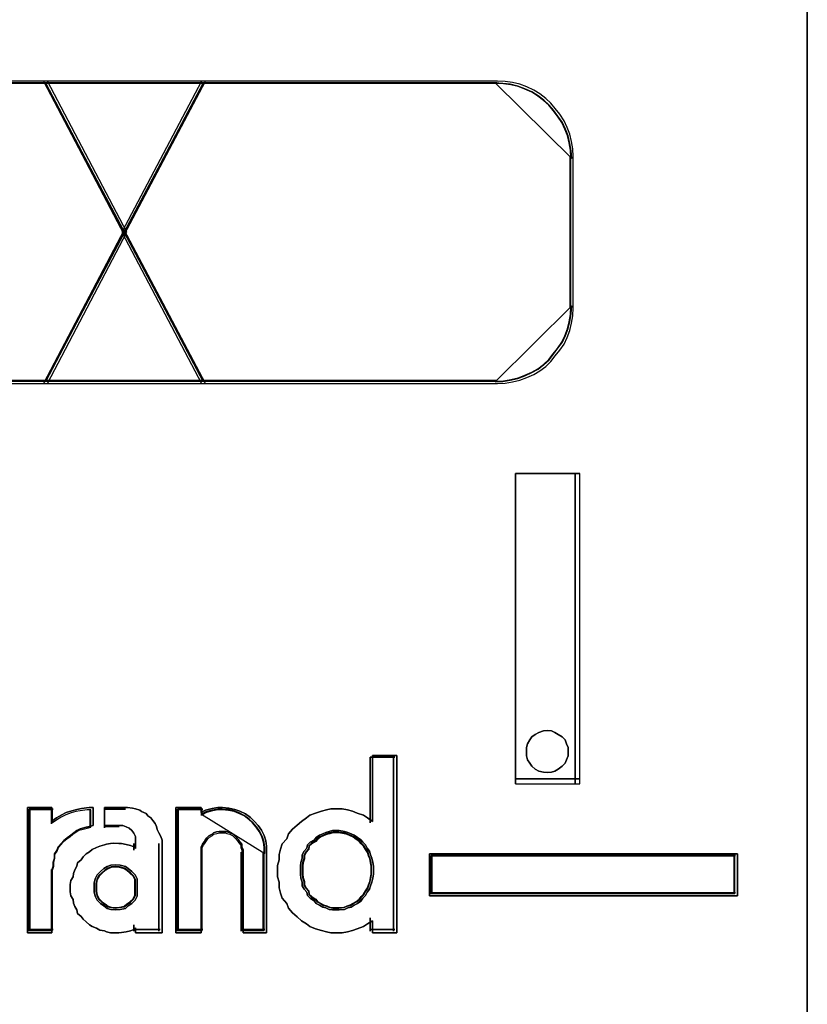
# Model space of a CAD drawing. Extents: x -635870 to -372006, y -44437 to 104716.
# Tile 182 of 246: x -515103 to -514996, y -19543 to -19410. Entities that reach past the tile are written whole.
import ezdxf

# ---------------------------------------------------------------- set-up
doc = ezdxf.new("R2010")
doc.units = 0
doc.header["$MEASUREMENT"] = 0
doc.layers.get('0').update_dxf_attribs({"color": 252})
doc.layers.add('45', color=8, linetype='Continuous')

# ---------------------------------------------------------------- blocks, each defined once
blk = doc.blocks.new('*U995')
at = {"layer": '45', "color": 7}
for points in [[(175.49252, -113.492968), (193.506154, -113.492968), (193.506154, -113.492968), (193.506154, -196.498834), (193.506154, -196.498834), (175.49252, -196.498834), (175.49252, -196.498834), (175.49252, -113.492968), (175.49252, -113.492968)], [(175.497822, -113.498264), (193.500852, -113.498264), (193.500852, -196.493538), (175.497822, -196.493538), (175.497822, -113.498264)], [(189.572051, -173.033689), (189.572051, -168.846984), (189.572051, -173.033689)], [(189.572051, -168.846984), (190.438932, -168.846984), (189.572051, -168.846984)], [(189.572051, -173.033689), (190.438932, -173.033689), (190.438932, -168.846984), (189.572051, -168.846984), (189.572051, -173.033689)], [(190.372657, -173.033689), (190.372657, -168.846984), (190.372657, -173.033689)], [(190.279871, -172.59807), (190.279871, -172.545108), (190.260035, -172.492145), (190.2402, -172.439182), (190.200528, -172.39946), (190.147632, -172.366358), (190.101349, -172.339877), (190.055065, -172.320016), (189.995558, -172.313396), (189.949274, -172.320016), (189.883155, -172.339877), (189.836871, -172.366358), (189.790588, -172.39946), (189.76414, -172.439182), (189.73108, -172.492145), (189.717856, -172.545108), (189.717856, -172.59807), (189.717856, -172.657653), (189.73108, -172.710616), (189.76414, -172.756959), (189.790588, -172.796681), (189.836871, -172.836403), (189.883155, -172.862884), (189.949274, -172.876125), (189.995558, -172.882745), (190.055065, -172.876125), (190.101349, -172.862884), (190.147632, -172.836403), (190.200528, -172.796681), (190.2402, -172.756959), (190.260035, -172.710616), (190.279871, -172.657653), (190.279871, -172.59807)], [(189.995558, -172.313396), (190.055065, -172.320016), (190.101349, -172.339877), (190.147632, -172.366358), (190.200528, -172.39946), (190.2402, -172.439182), (190.260035, -172.492145), (190.279871, -172.545108), (190.279871, -172.59807), (190.279871, -172.657653), (190.260035, -172.710616), (190.2402, -172.756959), (190.200528, -172.796681), (190.147632, -172.836403), (190.101349, -172.862884), (190.055065, -172.876125), (189.995558, -172.882745), (189.949274, -172.876125), (189.883155, -172.862884), (189.836871, -172.836403), (189.790588, -172.796681), (189.76414, -172.756959), (189.73108, -172.710616), (189.717856, -172.657653), (189.717856, -172.59807), (189.717856, -172.545108), (189.73108, -172.492145), (189.76414, -172.439182), (189.790588, -172.39946), (189.836871, -172.366358), (189.883155, -172.339877), (189.949274, -172.320016), (189.995558, -172.313396)], [(187.968188, -172.652357), (187.968188, -175.043625), (187.639583, -175.043625), (187.639583, -174.881403), (187.572645, -174.923461), (187.517877, -174.95951), (187.432683, -174.989551), (187.37183, -175.013584), (187.304892, -175.031609), (187.231869, -175.043625), (187.146675, -175.043625), (187.079737, -175.043625), (187.018884, -175.031609), (186.951946, -175.013584), (186.872837, -174.989551), (186.793729, -174.95951), (186.751132, -174.923461), (186.684194, -174.881403), (186.623341, -174.82733), (186.562488, -174.773256), (186.507721, -174.713174), (186.48338, -174.647083), (186.422527, -174.574985), (186.398186, -174.508894), (186.37993, -174.436796), (186.37993, -174.358689), (186.361674, -174.286591), (186.361674, -174.208484), (186.361674, -174.136385), (186.37993, -174.058279), (186.37993, -173.98618), (186.398186, -173.914081), (186.422527, -173.841983), (186.48338, -173.775893), (186.507721, -173.709802), (186.562488, -173.643712), (186.623341, -173.589638), (186.684194, -173.541572), (186.751132, -173.493507), (186.793729, -173.457457), (186.872837, -173.427416), (186.951946, -173.403384), (187.018884, -173.385359), (187.079737, -173.373342), (187.146675, -173.373342), (187.231869, -173.373342), (187.304892, -173.385359), (187.37183, -173.403384), (187.432683, -173.427416), (187.517877, -173.457457), (187.572645, -173.493507), (187.639583, -173.541572), (187.639583, -172.652357), (187.968188, -172.652357)], [(186.507721, -173.709802), (186.48338, -173.775893), (186.422527, -173.841983), (186.398186, -173.914081), (186.37993, -173.98618), (186.37993, -174.058279), (186.361674, -174.136385), (186.361674, -174.208484), (186.361674, -174.286591), (186.37993, -174.358689), (186.37993, -174.436796), (186.398186, -174.508894), (186.422527, -174.574985), (186.48338, -174.647083), (186.507721, -174.713174), (186.562488, -174.773256), (186.623341, -174.82733), (186.684194, -174.881403), (186.751132, -174.923461), (186.793729, -174.95951), (186.872837, -174.989551), (186.951946, -175.013584), (187.018884, -175.031609), (187.079737, -175.043625), (187.146675, -175.043625), (187.231869, -175.043625), (187.304892, -175.031609), (187.37183, -175.013584), (187.432683, -174.989551), (187.517877, -174.95951), (187.572645, -174.923461), (187.639583, -174.881403), (187.639583, -175.043625), (187.968188, -175.043625), (187.968188, -172.652357), (187.639583, -172.652357), (187.639583, -173.541572), (187.572645, -173.493507), (187.517877, -173.457457), (187.432683, -173.427416), (187.37183, -173.403384), (187.304892, -173.385359), (187.231869, -173.373342), (187.146675, -173.373342), (187.079737, -173.373342), (187.018884, -173.385359), (186.951946, -173.403384), (186.872837, -173.427416), (186.793729, -173.457457), (186.751132, -173.493507), (186.684194, -173.541572), (186.623341, -173.589638), (186.562488, -173.643712), (186.507721, -173.709802)], [(187.610301, -172.67619), (187.610301, -173.560668), (187.610301, -172.67619)], [(187.610301, -172.67619), (187.944329, -172.67619), (187.610301, -172.67619)], [(187.925772, -172.67619), (187.925772, -175.019792), (187.925772, -172.67619)], [(189.572051, -172.967485), (190.438932, -172.967485), (189.572051, -172.967485)], [(182.986934, -173.354114), (183.314457, -173.354114), (183.314457, -173.536435), (183.377442, -173.493893), (183.440427, -173.457429), (183.50971, -173.420965), (183.585292, -173.396655), (183.654576, -173.378423), (183.717561, -173.366268), (183.818337, -173.354114), (183.875024, -173.354114), (183.875024, -173.597209), (183.818337, -173.609363), (183.761651, -173.621518), (183.698665, -173.63975), (183.654576, -173.66406), (183.610486, -173.694447), (183.572695, -173.724834), (183.522307, -173.761298), (183.478218, -173.797762), (183.440427, -173.840304), (183.402636, -173.882846), (183.38374, -173.931465), (183.352248, -173.980084), (183.352248, -174.03478), (183.333352, -174.089477), (183.333352, -174.144173), (183.314457, -174.198869), (183.314457, -175.043625), (182.986934, -175.043625), (182.986934, -173.354114)], [(183.572695, -173.724834), (183.610486, -173.694447), (183.654576, -173.66406), (183.698665, -173.63975), (183.761651, -173.621518), (183.818337, -173.609363), (183.875024, -173.597209), (183.875024, -173.354114), (183.818337, -173.354114), (183.717561, -173.366268), (183.654576, -173.378423), (183.585292, -173.396655), (183.50971, -173.420965), (183.440427, -173.457429), (183.377442, -173.493893), (183.314457, -173.536435), (183.314457, -173.354114), (182.986934, -173.354114), (182.986934, -175.043625), (183.314457, -175.043625), (183.314457, -174.198869), (183.333352, -174.144173), (183.333352, -174.089477), (183.352248, -174.03478), (183.352248, -173.980084), (183.38374, -173.931465), (183.402636, -173.882846), (183.440427, -173.840304), (183.478218, -173.797762), (183.522307, -173.761298), (183.572695, -173.724834)], [(184.802878, -173.834227), (184.802878, -175.043625), (184.445638, -175.043625), (184.445638, -174.976774), (184.421, -175.001084), (184.377885, -175.019316), (184.316292, -175.03147), (184.254699, -175.037548), (184.217743, -175.043625), (184.14999, -175.043625), (184.106875, -175.043625), (184.051441, -175.03147), (184.026804, -175.019316), (183.965211, -175.007161), (183.915936, -174.982851), (183.860502, -174.958542), (183.823547, -174.934232), (183.780431, -174.897768), (183.737316, -174.861304), (183.712679, -174.82484), (183.663404, -174.782298), (183.651086, -174.733679), (183.626448, -174.691137), (183.60797, -174.642518), (183.601811, -174.593899), (183.571014, -174.54528), (183.564855, -174.490584), (183.564855, -174.441965), (183.564855, -174.393346), (183.571014, -174.338649), (183.601811, -174.29003), (183.60797, -174.241411), (183.626448, -174.192792), (183.651086, -174.144173), (183.663404, -174.101631), (183.712679, -174.05909), (183.737316, -174.016548), (183.780431, -173.980084), (183.823547, -173.949697), (183.860502, -173.91931), (183.915936, -173.895), (183.965211, -173.876768), (184.026804, -173.858536), (184.051441, -173.846381), (184.106875, -173.840304), (184.14999, -173.834227), (184.217743, -173.840304), (184.254699, -173.840304), (184.316292, -173.852459), (184.377885, -173.864613), (184.421, -173.882846), (184.445638, -173.907155), (184.445638, -173.834227), (184.445638, -173.791685), (184.445638, -173.743066), (184.421, -173.700524), (184.396363, -173.66406), (184.359407, -173.633673), (184.316292, -173.615441), (184.273177, -173.597209), (184.217743, -173.597209), (184.026804, -173.597209), (184.026804, -173.354114), (184.303973, -173.354114), (184.33477, -173.354114), (184.402523, -173.360191), (184.445638, -173.372346), (184.501072, -173.390578), (184.525709, -173.40881), (184.587302, -173.433119), (184.611939, -173.463506), (184.648895, -173.493893), (184.679692, -173.530358), (184.710488, -173.566822), (184.728966, -173.609363), (184.735126, -173.651905), (184.759763, -173.694447), (184.7844, -173.743066), (184.802878, -173.791685), (184.802878, -173.834227)], [(184.611939, -173.463506), (184.587302, -173.433119), (184.525709, -173.40881), (184.501072, -173.390578), (184.445638, -173.372346), (184.402523, -173.360191), (184.33477, -173.354114), (184.303973, -173.354114), (184.026804, -173.354114), (184.026804, -173.597209), (184.217743, -173.597209), (184.273177, -173.597209), (184.316292, -173.615441), (184.359407, -173.633673), (184.396363, -173.66406), (184.421, -173.700524), (184.445638, -173.743066), (184.445638, -173.791685), (184.445638, -173.834227), (184.445638, -173.907155), (184.421, -173.882846), (184.377885, -173.864613), (184.316292, -173.852459), (184.254699, -173.840304), (184.217743, -173.840304), (184.14999, -173.834227), (184.106875, -173.840304), (184.051441, -173.846381), (184.026804, -173.858536), (183.965211, -173.876768), (183.915936, -173.895), (183.860502, -173.91931), (183.823547, -173.949697), (183.780431, -173.980084), (183.737316, -174.016548), (183.712679, -174.05909), (183.663404, -174.101631), (183.651086, -174.144173), (183.626448, -174.192792), (183.60797, -174.241411), (183.601811, -174.29003), (183.571014, -174.338649), (183.564855, -174.393346), (183.564855, -174.441965), (183.564855, -174.490584), (183.571014, -174.54528), (183.601811, -174.593899), (183.60797, -174.642518), (183.626448, -174.691137), (183.651086, -174.733679), (183.663404, -174.782298), (183.712679, -174.82484), (183.737316, -174.861304), (183.780431, -174.897768), (183.823547, -174.934232), (183.860502, -174.958542), (183.915936, -174.982851), (183.965211, -175.007161), (184.026804, -175.019316), (184.051441, -175.03147), (184.106875, -175.043625), (184.14999, -175.043625), (184.217743, -175.043625), (184.254699, -175.037548), (184.316292, -175.03147), (184.377885, -175.019316), (184.421, -175.001084), (184.445638, -174.976774), (184.445638, -175.043625), (184.802878, -175.043625), (184.802878, -173.834227), (184.802878, -173.791685), (184.7844, -173.743066), (184.759763, -173.694447), (184.735126, -173.651905), (184.728966, -173.609363), (184.710488, -173.566822), (184.679692, -173.530358), (184.648895, -173.493893), (184.611939, -173.463506)], [(185.327926, -173.420965), (185.389649, -173.390578), (185.476062, -173.366268), (185.556302, -173.354114), (185.618025, -173.354114), (185.704437, -173.360191), (185.784677, -173.378423), (185.852572, -173.402733), (185.92664, -173.439197), (185.994535, -173.487816), (186.043914, -173.536435), (186.099465, -173.597209), (186.142671, -173.657983), (186.179705, -173.730911), (186.204394, -173.80384), (186.210566, -173.876768), (186.210566, -173.955774), (186.210566, -175.043625), (185.895778, -175.043625), (185.895778, -173.955774), (185.895778, -173.91931), (185.877262, -173.882846), (185.877262, -173.846381), (185.852572, -173.815994), (185.834055, -173.785608), (185.809366, -173.761298), (185.784677, -173.736988), (185.759988, -173.712679), (185.722954, -173.694447), (185.679748, -173.682292), (185.661231, -173.676215), (185.611852, -173.676215), (185.574818, -173.676215), (185.537785, -173.682292), (185.494578, -173.694447), (185.476062, -173.712679), (185.432855, -173.736988), (185.408166, -173.761298), (185.389649, -173.785608), (185.371132, -173.815994), (185.346443, -173.846381), (185.327926, -173.882846), (185.327926, -173.91931), (185.327926, -173.955774), (185.327926, -175.043625), (184.988449, -175.043625), (184.988449, -173.354114), (185.327926, -173.354114), (185.327926, -173.420965)], [(186.142671, -173.657983), (186.099465, -173.597209), (186.043914, -173.536435), (185.994535, -173.487816), (185.92664, -173.439197), (185.852572, -173.402733), (185.784677, -173.378423), (185.704437, -173.360191), (185.618025, -173.354114), (185.556302, -173.354114), (185.476062, -173.366268), (185.389649, -173.390578), (185.327926, -173.420965), (185.327926, -173.354114), (184.988449, -173.354114), (184.988449, -175.043625), (185.327926, -175.043625), (185.327926, -173.955774), (185.327926, -173.91931), (185.327926, -173.882846), (185.346443, -173.846381), (185.371132, -173.815994), (185.389649, -173.785608), (185.408166, -173.761298), (185.432855, -173.736988), (185.476062, -173.712679), (185.494578, -173.694447), (185.537785, -173.682292), (185.574818, -173.676215), (185.611852, -173.676215), (185.661231, -173.676215), (185.679748, -173.682292), (185.722954, -173.694447), (185.759988, -173.712679), (185.784677, -173.736988), (185.809366, -173.761298), (185.834055, -173.785608), (185.852572, -173.815994), (185.877262, -173.846381), (185.877262, -173.882846), (185.895778, -173.91931), (185.895778, -173.955774), (185.895778, -175.043625), (186.210566, -175.043625), (186.210566, -173.955774), (186.210566, -173.876768), (186.204394, -173.80384), (186.179705, -173.730911), (186.142671, -173.657983)], [(183.008142, -173.375299), (183.008142, -175.019792), (183.008142, -173.375299)], [(183.008142, -173.375299), (183.331566, -173.375299), (183.008142, -173.375299)], [(183.562543, -173.742666), (183.597626, -173.713422), (183.638557, -173.684178), (183.679488, -173.660783), (183.737961, -173.643237), (183.790586, -173.631539), (183.843212, -173.619842), (183.843212, -173.385891), (183.790586, -173.385891), (183.69703, -173.397589), (183.638557, -173.409286), (183.574237, -173.426833), (183.50407, -173.450228), (183.43975, -173.48532), (183.381277, -173.520413), (183.322804, -173.561354), (183.322804, -173.385891), (183.018746, -173.385891), (183.018746, -175.011848), (183.322804, -175.011848), (183.322804, -174.198869), (183.340346, -174.14623), (183.340346, -174.093592), (183.357888, -174.040953), (183.357888, -173.988314), (183.387124, -173.941524), (183.404666, -173.894734), (183.43975, -173.853792), (183.474834, -173.812851), (183.515764, -173.777758), (183.562543, -173.742666)], [(183.313009, -173.375299), (183.313009, -173.571261), (183.313009, -173.375299)], [(183.832607, -173.375299), (183.832607, -173.62952), (183.832607, -173.375299)], [(184.026131, -173.375299), (184.026131, -173.62952), (184.026131, -173.375299)], [(184.307139, -173.375299), (184.026131, -173.375299), (184.307139, -173.375299)], [(185.012308, -173.375299), (185.012308, -175.019792), (185.012308, -173.375299)], [(185.012308, -173.375299), (185.351638, -173.375299), (185.012308, -173.375299)], [(186.114393, -173.678329), (186.073437, -173.619842), (186.020778, -173.561354), (185.97397, -173.514564), (185.909609, -173.467774), (185.839398, -173.432681), (185.775037, -173.409286), (185.698974, -173.39174), (185.617061, -173.385891), (185.558551, -173.385891), (185.482488, -173.397589), (185.400575, -173.420984), (185.342065, -173.450228), (185.342065, -173.385891), (185.020261, -173.385891), (185.020261, -175.011848), (185.342065, -175.011848), (185.342065, -173.964919), (185.342065, -173.929826), (185.342065, -173.894734), (185.359618, -173.859641), (185.383022, -173.830397), (185.400575, -173.801153), (185.418127, -173.777758), (185.441531, -173.754363), (185.482488, -173.730968), (185.500041, -173.713422), (185.540998, -173.701724), (185.576104, -173.695876), (185.61121, -173.695876), (185.658017, -173.695876), (185.67557, -173.701724), (185.716527, -173.713422), (185.751633, -173.730968), (185.775037, -173.754363), (185.798441, -173.777758), (185.821845, -173.801153), (185.839398, -173.830397), (185.862801, -173.859641), (185.862801, -173.894734), (185.880354, -173.929826), (185.880354, -173.964919), (185.880354, -175.011848), (186.178754, -175.011848), (186.178754, -173.964919), (186.178754, -173.888885), (186.172903, -173.8187), (186.149499, -173.748515), (186.114393, -173.678329)], [(186.186707, -173.973778), (186.186707, -173.89519), (186.180738, -173.822647), (186.15686, -173.750104), (186.121044, -173.677561), (186.079258, -173.617108), (186.025533, -173.556656), (185.977778, -173.508294), (185.912114, -173.459932), (185.840481, -173.423661), (185.774817, -173.39948), (185.697215, -173.381344), (185.613643, -173.375299), (185.553949, -173.375299), (185.476347, -173.387389), (185.392775, -173.41157), (185.333081, -173.441796), (186.186707, -173.973778)], [(185.333081, -173.375299), (185.333081, -173.460039), (185.333081, -173.375299)], [(184.026131, -173.610983), (184.224957, -173.610983), (184.026131, -173.610983)], [(187.652717, -174.198869), (187.652717, -174.142889), (187.646453, -174.093129), (187.633924, -174.037148), (187.61513, -173.993608), (187.602601, -173.943848), (187.571279, -173.900307), (187.546221, -173.856767), (187.508634, -173.819447), (187.483576, -173.788346), (187.439724, -173.757246), (187.395873, -173.726146), (187.352021, -173.707486), (187.30817, -173.688826), (187.264319, -173.676386), (187.189145, -173.663946), (187.145293, -173.663946), (187.101442, -173.663946), (187.05759, -173.676386), (187.013739, -173.688826), (186.969887, -173.707486), (186.926036, -173.726146), (186.882184, -173.757246), (186.857126, -173.788346), (186.800746, -173.819447), (186.763159, -173.856767), (186.756894, -173.900307), (186.719307, -173.943848), (186.694249, -173.993608), (186.694249, -174.037148), (186.675456, -174.093129), (186.669191, -174.142889), (186.669191, -174.198869), (186.669191, -174.25485), (186.675456, -174.30461), (186.694249, -174.36059), (186.694249, -174.410351), (186.719307, -174.453891), (186.756894, -174.497431), (186.763159, -174.540972), (186.800746, -174.578292), (186.857126, -174.615612), (186.882184, -174.646713), (186.926036, -174.671593), (186.969887, -174.696473), (187.013739, -174.708913), (187.05759, -174.727573), (187.101442, -174.733793), (187.145293, -174.733793), (187.189145, -174.733793), (187.264319, -174.727573), (187.30817, -174.708913), (187.352021, -174.696473), (187.395873, -174.671593), (187.439724, -174.646713), (187.483576, -174.615612), (187.508634, -174.578292), (187.546221, -174.540972), (187.571279, -174.497431), (187.602601, -174.453891), (187.61513, -174.410351), (187.633924, -174.36059), (187.646453, -174.30461), (187.652717, -174.25485), (187.652717, -174.198869)], [(187.145293, -173.663946), (187.189145, -173.663946), (187.264319, -173.676386), (187.30817, -173.688826), (187.352021, -173.707486), (187.395873, -173.726146), (187.439724, -173.757246), (187.483576, -173.788346), (187.508634, -173.819447), (187.546221, -173.856767), (187.571279, -173.900307), (187.602601, -173.943848), (187.61513, -173.993608), (187.633924, -174.037148), (187.646453, -174.093129), (187.652717, -174.142889), (187.652717, -174.198869), (187.652717, -174.25485), (187.646453, -174.30461), (187.633924, -174.36059), (187.61513, -174.410351), (187.602601, -174.453891), (187.571279, -174.497431), (187.546221, -174.540972), (187.508634, -174.578292), (187.483576, -174.615612), (187.439724, -174.646713), (187.395873, -174.671593), (187.352021, -174.696473), (187.30817, -174.708913), (187.264319, -174.727573), (187.189145, -174.733793), (187.145293, -174.733793), (187.101442, -174.733793), (187.05759, -174.727573), (187.013739, -174.708913), (186.969887, -174.696473), (186.926036, -174.671593), (186.882184, -174.646713), (186.857126, -174.615612), (186.800746, -174.578292), (186.763159, -174.540972), (186.756894, -174.497431), (186.719307, -174.453891), (186.694249, -174.410351), (186.694249, -174.36059), (186.675456, -174.30461), (186.669191, -174.25485), (186.669191, -174.198869), (186.669191, -174.142889), (186.675456, -174.093129), (186.694249, -174.037148), (186.694249, -173.993608), (186.719307, -173.943848), (186.756894, -173.900307), (186.763159, -173.856767), (186.800746, -173.819447), (186.857126, -173.788346), (186.882184, -173.757246), (186.926036, -173.726146), (186.969887, -173.707486), (187.013739, -173.688826), (187.05759, -173.676386), (187.101442, -173.663946), (187.145293, -173.663946)], [(187.395873, -173.726146), (187.439724, -173.757246), (187.483576, -173.788346), (187.508634, -173.819447), (187.546221, -173.856767), (187.571279, -173.900307), (187.602601, -173.943848), (187.61513, -173.993608), (187.633924, -174.037148), (187.646453, -174.093129), (187.652717, -174.142889), (187.652717, -174.198869), (187.652717, -174.25485), (187.646453, -174.30461), (187.633924, -174.36059), (187.61513, -174.410351), (187.602601, -174.453891), (187.571279, -174.497431), (187.546221, -174.540972), (187.508634, -174.578292), (187.483576, -174.615612), (187.439724, -174.646713), (187.395873, -174.671593), (187.352021, -174.696473), (187.30817, -174.708913), (187.264319, -174.727573), (187.189145, -174.733793), (187.145293, -174.733793), (187.101442, -174.733793), (187.05759, -174.727573), (187.013739, -174.708913), (186.969887, -174.696473), (186.926036, -174.671593), (186.882184, -174.646713), (186.857126, -174.615612), (186.800746, -174.578292), (186.763159, -174.540972), (186.756894, -174.497431), (186.719307, -174.453891), (186.694249, -174.410351), (186.694249, -174.36059), (186.675456, -174.30461), (186.669191, -174.25485), (186.669191, -174.198869), (186.669191, -174.142889), (186.675456, -174.093129), (186.694249, -174.037148), (186.694249, -173.993608), (186.719307, -173.943848), (186.756894, -173.900307), (186.763159, -173.856767), (186.800746, -173.819447), (186.857126, -173.788346), (186.882184, -173.757246), (186.926036, -173.726146), (186.969887, -173.707486), (187.013739, -173.688826), (187.05759, -173.676386), (187.101442, -173.663946), (187.145293, -173.663946), (187.189145, -173.663946), (187.264319, -173.676386), (187.30817, -173.688826), (187.352021, -173.707486), (187.395873, -173.726146)], [(187.146053, -174.70996), (187.187777, -174.70996), (187.259304, -174.704002), (187.301027, -174.686127), (187.342751, -174.67421), (187.384475, -174.650377), (187.426199, -174.626544), (187.467923, -174.596752), (187.491765, -174.561002), (187.527529, -174.525252), (187.551371, -174.483544), (187.581174, -174.441836), (187.593095, -174.400128), (187.610976, -174.352461), (187.622898, -174.298837), (187.628858, -174.25117), (187.628858, -174.197545), (187.628858, -174.143921), (187.622898, -174.096254), (187.610976, -174.042629), (187.593095, -174.000921), (187.581174, -173.953255), (187.551371, -173.911546), (187.527529, -173.869838), (187.491765, -173.834088), (187.467923, -173.804297), (187.426199, -173.774505), (187.384475, -173.744714), (187.342751, -173.726839), (187.301027, -173.708964), (187.259304, -173.697047), (187.187777, -173.685131), (187.146053, -173.685131), (187.104329, -173.685131), (187.062605, -173.697047), (187.020881, -173.708964), (186.979157, -173.726839), (186.937433, -173.744714), (186.89571, -173.774505), (186.871867, -173.804297), (186.818222, -173.834088), (186.782459, -173.869838), (186.776498, -173.911546), (186.740735, -173.953255), (186.716893, -174.000921), (186.716893, -174.042629), (186.699011, -174.096254), (186.693051, -174.143921), (186.693051, -174.197545), (186.693051, -174.25117), (186.699011, -174.298837), (186.716893, -174.352461), (186.716893, -174.400128), (186.740735, -174.441836), (186.776498, -174.483544), (186.782459, -174.525252), (186.818222, -174.561002), (186.871867, -174.596752), (186.89571, -174.626544), (186.937433, -174.650377), (186.979157, -174.67421), (187.020881, -174.686127), (187.062605, -174.704002), (187.104329, -174.70996), (187.146053, -174.70996)], [(187.620905, -174.198869), (187.620905, -174.146215), (187.615046, -174.09941), (187.603327, -174.046755), (187.58575, -174.005802), (187.574031, -173.958997), (187.544735, -173.918044), (187.521298, -173.87709), (187.486142, -173.841987), (187.462706, -173.812734), (187.421691, -173.783481), (187.380676, -173.754229), (187.339661, -173.736677), (187.298647, -173.719125), (187.257632, -173.707424), (187.187321, -173.695723), (187.146306, -173.695723), (187.105292, -173.695723), (187.064277, -173.707424), (187.023262, -173.719125), (186.982247, -173.736677), (186.941233, -173.754229), (186.900218, -173.783481), (186.876781, -173.812734), (186.824048, -173.841987), (186.788892, -173.87709), (186.783033, -173.918044), (186.747878, -173.958997), (186.724441, -174.005802), (186.724441, -174.046755), (186.706863, -174.09941), (186.701004, -174.146215), (186.701004, -174.198869), (186.701004, -174.251524), (186.706863, -174.298328), (186.724441, -174.350983), (186.724441, -174.397788), (186.747878, -174.438741), (186.783033, -174.479695), (186.788892, -174.520649), (186.824048, -174.555752), (186.876781, -174.590855), (186.900218, -174.620108), (186.941233, -174.64351), (186.982247, -174.666912), (187.023262, -174.678613), (187.064277, -174.696165), (187.105292, -174.702015), (187.146306, -174.702015), (187.187321, -174.702015), (187.257632, -174.696165), (187.298647, -174.678613), (187.339661, -174.666912), (187.380676, -174.64351), (187.421691, -174.620108), (187.462706, -174.590855), (187.486142, -174.555752), (187.521298, -174.520649), (187.544735, -174.479695), (187.574031, -174.438741), (187.58575, -174.397788), (187.603327, -174.350983), (187.615046, -174.298328), (187.620905, -174.251524), (187.620905, -174.198869)], [(184.421132, -173.838723), (184.421132, -173.928759), (184.421132, -173.838723)], [(184.760462, -173.838723), (184.760462, -175.019792), (184.760462, -173.838723)], [(185.333081, -173.955241), (185.333081, -175.019792), (185.333081, -173.955241)], [(185.871237, -173.955241), (185.871237, -175.019792), (185.871237, -173.955241)], [(186.16815, -173.955241), (186.16815, -175.019792), (186.16815, -173.955241)], [(188.410907, -173.979074), (192.562393, -173.979074), (192.562393, -174.545775), (188.410907, -174.545775), (188.410907, -173.979074)], [(184.4662, -174.432532), (184.4662, -174.373589), (184.4662, -174.314647), (184.43981, -174.262254), (184.393628, -174.21641), (184.347446, -174.177115), (184.307862, -174.150918), (184.23529, -174.131271), (184.169316, -174.124722), (184.10994, -174.131271), (184.063758, -174.150918), (184.017576, -174.177115), (183.971394, -174.21641), (183.925212, -174.262254), (183.898823, -174.314647), (183.885628, -174.373589), (183.885628, -174.432532), (183.885628, -174.491474), (183.898823, -174.550417), (183.925212, -174.60281), (183.971394, -174.648654), (184.017576, -174.6814), (184.063758, -174.714146), (184.10994, -174.727244), (184.169316, -174.733793), (184.23529, -174.727244), (184.307862, -174.714146), (184.347446, -174.6814), (184.393628, -174.648654), (184.43981, -174.60281), (184.4662, -174.550417), (184.4662, -174.491474), (184.4662, -174.432532)], [(184.169316, -174.124722), (184.23529, -174.131271), (184.307862, -174.150918), (184.347446, -174.177115), (184.393628, -174.21641), (184.43981, -174.262254), (184.4662, -174.314647), (184.4662, -174.373589), (184.4662, -174.432532), (184.4662, -174.491474), (184.4662, -174.550417), (184.43981, -174.60281), (184.393628, -174.648654), (184.347446, -174.6814), (184.307862, -174.714146), (184.23529, -174.727244), (184.169316, -174.733793), (184.10994, -174.727244), (184.063758, -174.714146), (184.017576, -174.6814), (183.971394, -174.648654), (183.925212, -174.60281), (183.898823, -174.550417), (183.885628, -174.491474), (183.885628, -174.432532), (183.885628, -174.373589), (183.898823, -174.314647), (183.925212, -174.262254), (183.971394, -174.21641), (184.017576, -174.177115), (184.063758, -174.150918), (184.10994, -174.131271), (184.169316, -174.124722)], [(184.4662, -174.314647), (184.4662, -174.373589), (184.4662, -174.432532), (184.4662, -174.491474), (184.4662, -174.550417), (184.43981, -174.60281), (184.393628, -174.648654), (184.347446, -174.6814), (184.307862, -174.714146), (184.23529, -174.727244), (184.169316, -174.733793), (184.10994, -174.727244), (184.063758, -174.714146), (184.017576, -174.6814), (183.971394, -174.648654), (183.925212, -174.60281), (183.898823, -174.550417), (183.885628, -174.491474), (183.885628, -174.432532), (183.885628, -174.373589), (183.898823, -174.314647), (183.925212, -174.262254), (183.971394, -174.21641), (184.017576, -174.177115), (184.063758, -174.150918), (184.10994, -174.131271), (184.169316, -174.124722), (184.23529, -174.131271), (184.307862, -174.150918), (184.347446, -174.177115), (184.393628, -174.21641), (184.43981, -174.262254), (184.4662, -174.314647)], [(184.44234, -174.432276), (184.44234, -174.377946), (184.44234, -174.323617), (184.41812, -174.275324), (184.375734, -174.233067), (184.333348, -174.196848), (184.297017, -174.172701), (184.23041, -174.154591), (184.169858, -174.148555), (184.115362, -174.154591), (184.072976, -174.172701), (184.03059, -174.196848), (183.988204, -174.233067), (183.945818, -174.275324), (183.921597, -174.323617), (183.909487, -174.377946), (183.909487, -174.432276), (183.909487, -174.486605), (183.921597, -174.540935), (183.945818, -174.589228), (183.988204, -174.631484), (184.03059, -174.661667), (184.072976, -174.69185), (184.115362, -174.703923), (184.169858, -174.70996), (184.23041, -174.703923), (184.297017, -174.69185), (184.333348, -174.661667), (184.375734, -174.631484), (184.41812, -174.589228), (184.44234, -174.540935), (184.44234, -174.486605), (184.44234, -174.432276)], [(184.434387, -174.43219), (184.434387, -174.379398), (184.434387, -174.326606), (184.41089, -174.27968), (184.369769, -174.23862), (184.328648, -174.203425), (184.293402, -174.179962), (184.228783, -174.162365), (184.170039, -174.156499), (184.11717, -174.162365), (184.076049, -174.179962), (184.034928, -174.203425), (183.993807, -174.23862), (183.952686, -174.27968), (183.929189, -174.326606), (183.91744, -174.379398), (183.91744, -174.43219), (183.91744, -174.484982), (183.929189, -174.537774), (183.952686, -174.5847), (183.993807, -174.62576), (184.034928, -174.655089), (184.076049, -174.684418), (184.11717, -174.69615), (184.170039, -174.702015), (184.228783, -174.69615), (184.293402, -174.684418), (184.328648, -174.655089), (184.369769, -174.62576), (184.41089, -174.5847), (184.434387, -174.537774), (184.434387, -174.484982), (184.434387, -174.43219)], [(183.313009, -174.188277), (183.313009, -175.019792), (183.313009, -174.188277)], [(184.421132, -174.9377), (184.421132, -175.019792), (184.421132, -174.9377)], [(187.610301, -174.842367), (187.610301, -175.019792), (187.610301, -174.842367)], [(183.008142, -175.001255), (183.331566, -175.001255), (183.008142, -175.001255)], [(184.421132, -175.001255), (184.779019, -175.001255), (184.421132, -175.001255)], [(185.012308, -175.001255), (185.351638, -175.001255), (185.012308, -175.001255)], [(185.871237, -175.001255), (186.186707, -175.001255), (185.871237, -175.001255)], [(187.610301, -175.001255), (187.944329, -175.001255), (187.610301, -175.001255)]]:
    blk.add_lwpolyline(points, close=True, dxfattribs=at)
at = {"layer": '45', "color": 3}
for points in [[(179.254408, -167.634137), (183.257124, -167.634137), (183.257124, -167.634137), (184.325696, -165.590777), (183.257124, -163.553357), (179.254408, -163.553357)], [(179.254408, -167.634137), (183.257124, -167.634137), (183.257124, -167.634137), (184.325696, -165.590777), (183.257124, -163.553357), (179.254408, -163.553357)], [(179.254408, -167.634137), (183.257124, -167.634137), (183.257124, -167.634137), (184.325696, -165.590777), (183.257124, -163.553357), (179.254408, -163.553357)], [(179.254408, -167.634137), (183.257124, -167.634137), (184.325696, -165.590777), (183.257124, -163.553357), (183.257124, -163.553357), (179.254408, -163.553357)], [(179.254408, -167.634137), (183.257124, -167.634137), (184.325696, -165.590777), (184.325696, -165.590777), (183.257124, -163.553357), (179.254408, -163.553357)], [(179.254408, -167.634137), (183.257124, -167.634137), (183.257124, -167.634137), (184.325696, -165.590777), (183.257124, -163.553357), (179.254408, -163.553357)], [(179.275606, -167.602359), (183.236482, -167.602359), (183.236482, -167.602359), (184.293884, -165.590823), (183.236482, -163.585135), (179.275606, -163.585135)], [(179.275606, -167.602359), (183.236482, -167.602359), (183.236482, -167.602359), (184.293884, -165.590823), (183.236482, -163.585135), (179.275606, -163.585135)], [(179.275606, -167.602359), (183.236482, -167.602359), (183.236482, -167.602359), (184.293884, -165.590823), (183.236482, -163.585135), (179.275606, -163.585135)], [(179.275606, -167.602359), (183.236482, -167.602359), (184.293884, -165.590823), (183.236482, -163.585135), (183.236482, -163.585135), (179.275606, -163.585135)], [(179.275606, -167.602359), (183.236482, -167.602359), (184.293884, -165.590823), (184.293884, -165.590823), (183.236482, -163.585135), (179.275606, -163.585135)], [(179.275606, -167.602359), (183.236482, -167.602359), (183.236482, -167.602359), (184.293884, -165.590823), (183.236482, -163.585135), (179.275606, -163.585135)]]:
    blk.add_lwpolyline(points, dxfattribs=at)
for points in [[(189.317553, -163.57719), (179.267563, -163.57719), (189.317553, -163.57719)], [(183.201666, -163.553357), (184.292197, -165.624201), (185.388752, -163.553357), (183.201666, -163.553357)], [(185.388752, -163.553357), (183.201666, -163.553357), (184.292197, -165.624201), (185.388752, -163.553357)], [(184.292197, -165.624201), (185.388752, -163.553357), (183.201666, -163.553357), (184.292197, -165.624201)], [(185.388752, -163.553357), (183.201666, -163.553357), (184.292197, -165.624201), (185.388752, -163.553357)], [(185.388752, -163.553357), (183.201666, -163.553357), (184.292197, -165.624201), (185.388752, -163.553357)], [(185.388752, -163.553357), (183.201666, -163.553357), (184.292197, -165.624201), (185.388752, -163.553357)], [(185.388752, -163.553357), (183.201666, -163.553357), (184.292197, -165.624201), (185.388752, -163.553357)], [(183.225525, -163.57719), (185.364893, -167.610304), (183.225525, -163.57719)], [(185.364893, -163.57719), (183.225525, -167.610304), (185.364893, -163.57719)], [(183.233479, -163.585135), (184.292284, -165.592423), (185.35694, -163.585135), (183.233479, -163.585135)], [(185.35694, -163.585135), (183.233479, -163.585135), (184.292284, -165.592423), (185.35694, -163.585135)], [(184.292284, -165.592423), (185.35694, -163.585135), (183.233479, -163.585135), (184.292284, -165.592423)], [(185.35694, -163.585135), (183.233479, -163.585135), (184.292284, -165.592423), (185.35694, -163.585135)], [(185.35694, -163.585135), (183.233479, -163.585135), (184.292284, -165.592423), (185.35694, -163.585135)], [(185.35694, -163.585135), (183.233479, -163.585135), (184.292284, -165.592423), (185.35694, -163.585135)], [(185.35694, -163.585135), (183.233479, -163.585135), (184.292284, -165.592423), (185.35694, -163.585135)], [(184.259421, -165.590777), (185.333322, -167.634137), (189.328001, -167.634137), (189.42831, -167.628197), (189.52862, -167.610377), (189.628929, -167.586617), (189.723338, -167.550977), (189.817747, -167.509397), (189.900355, -167.461877), (189.977062, -167.402477), (190.047869, -167.337137), (190.106875, -167.259917), (190.16588, -167.182697), (190.224886, -167.099537), (190.26619, -167.010437), (190.301593, -166.915397), (190.325195, -166.820357), (190.342897, -166.719377), (190.348798, -166.612457), (190.348798, -164.569097), (190.342897, -164.468117), (190.325195, -164.367137), (190.301593, -164.266157), (190.26619, -164.177057), (190.224886, -164.087957), (190.16588, -163.998857), (190.106875, -163.921637), (190.047869, -163.850357), (189.977062, -163.785017), (189.900355, -163.725617), (189.817747, -163.672157), (189.723338, -163.630577), (189.628929, -163.594937), (189.52862, -163.571177), (189.42831, -163.559297), (189.328001, -163.553357), (185.333322, -163.553357), (184.259421, -165.590777)], [(189.328001, -163.553357), (185.333322, -163.553357), (184.259421, -165.590777), (185.333322, -167.634137), (189.328001, -167.634137), (189.42831, -167.628197), (189.52862, -167.610377), (189.628929, -167.586617), (189.723338, -167.550977), (189.817747, -167.509397), (189.900355, -167.461877), (189.977062, -167.402477), (190.047869, -167.337137), (190.106875, -167.259917), (190.16588, -167.182697), (190.224886, -167.099537), (190.26619, -167.010437), (190.301593, -166.915397), (190.325195, -166.820357), (190.342897, -166.719377), (190.348798, -166.612457), (190.348798, -164.569097), (190.342897, -164.468117), (190.325195, -164.367137), (190.301593, -164.266157), (190.26619, -164.177057), (190.224886, -164.087957), (190.16588, -163.998857), (190.106875, -163.921637), (190.047869, -163.850357), (189.977062, -163.785017), (189.900355, -163.725617), (189.817747, -163.672157), (189.723338, -163.630577), (189.628929, -163.594937), (189.52862, -163.571177), (189.42831, -163.559297), (189.328001, -163.553357)], [(184.259421, -165.590777), (185.333322, -167.634137), (189.328001, -167.634137), (189.42831, -167.628197), (189.52862, -167.610377), (189.628929, -167.586617), (189.723338, -167.550977), (189.817747, -167.509397), (189.900355, -167.461877), (189.977062, -167.402477), (190.047869, -167.337137), (190.106875, -167.259917), (190.16588, -167.182697), (190.224886, -167.099537), (190.26619, -167.010437), (190.301593, -166.915397), (190.325195, -166.820357), (190.342897, -166.719377), (190.348798, -166.612457), (190.348798, -164.569097), (190.342897, -164.468117), (190.325195, -164.367137), (190.301593, -164.266157), (190.26619, -164.177057), (190.224886, -164.087957), (190.16588, -163.998857), (190.106875, -163.921637), (190.047869, -163.850357), (189.977062, -163.785017), (189.900355, -163.725617), (189.817747, -163.672157), (189.723338, -163.630577), (189.628929, -163.594937), (189.52862, -163.571177), (189.42831, -163.559297), (189.328001, -163.553357), (185.333322, -163.553357), (184.259421, -165.590777)], [(185.333322, -163.553357), (184.259421, -165.590777), (185.333322, -167.634137), (189.328001, -167.634137), (189.42831, -167.628197), (189.52862, -167.610377), (189.628929, -167.586617), (189.723338, -167.550977), (189.817747, -167.509397), (189.900355, -167.461877), (189.977062, -167.402477), (190.047869, -167.337137), (190.106875, -167.259917), (190.16588, -167.182697), (190.224886, -167.099537), (190.26619, -167.010437), (190.301593, -166.915397), (190.325195, -166.820357), (190.342897, -166.719377), (190.348798, -166.612457), (190.348798, -164.569097), (190.342897, -164.468117), (190.325195, -164.367137), (190.301593, -164.266157), (190.26619, -164.177057), (190.224886, -164.087957), (190.16588, -163.998857), (190.106875, -163.921637), (190.047869, -163.850357), (189.977062, -163.785017), (189.900355, -163.725617), (189.817747, -163.672157), (189.723338, -163.630577), (189.628929, -163.594937), (189.52862, -163.571177), (189.42831, -163.559297), (189.328001, -163.553357), (185.333322, -163.553357)], [(185.333322, -163.553357), (184.259421, -165.590777), (185.333322, -167.634137), (189.328001, -167.634137), (189.42831, -167.628197), (189.52862, -167.610377), (189.628929, -167.586617), (189.723338, -167.550977), (189.817747, -167.509397), (189.900355, -167.461877), (189.977062, -167.402477), (190.047869, -167.337137), (190.106875, -167.259917), (190.16588, -167.182697), (190.224886, -167.099537), (190.26619, -167.010437), (190.301593, -166.915397), (190.325195, -166.820357), (190.342897, -166.719377), (190.348798, -166.612457), (190.348798, -164.569097), (190.342897, -164.468117), (190.325195, -164.367137), (190.301593, -164.266157), (190.26619, -164.177057), (190.224886, -164.087957), (190.16588, -163.998857), (190.106875, -163.921637), (190.047869, -163.850357), (189.977062, -163.785017), (189.900355, -163.725617), (189.817747, -163.672157), (189.723338, -163.630577), (189.628929, -163.594937), (189.52862, -163.571177), (189.42831, -163.559297), (189.328001, -163.553357), (185.333322, -163.553357)], [(189.328001, -167.634137), (189.42831, -167.628197), (189.52862, -167.610377), (189.628929, -167.586617), (189.723338, -167.550977), (189.817747, -167.509397), (189.900355, -167.461877), (189.977062, -167.402477), (190.047869, -167.337137), (190.106875, -167.259917), (190.16588, -167.182697), (190.224886, -167.099537), (190.26619, -167.010437), (190.301593, -166.915397), (190.325195, -166.820357), (190.342897, -166.719377), (190.348798, -166.612457), (190.348798, -164.569097), (190.342897, -164.468117), (190.325195, -164.367137), (190.301593, -164.266157), (190.26619, -164.177057), (190.224886, -164.087957), (190.16588, -163.998857), (190.106875, -163.921637), (190.047869, -163.850357), (189.977062, -163.785017), (189.900355, -163.725617), (189.817747, -163.672157), (189.723338, -163.630577), (189.628929, -163.594937), (189.52862, -163.571177), (189.42831, -163.559297), (189.328001, -163.553357), (185.333322, -163.553357), (184.259421, -165.590777), (185.333322, -167.634137), (189.328001, -167.634137)], [(184.291233, -165.590823), (185.353914, -167.602359), (189.306854, -167.602359), (189.406116, -167.596512), (189.505377, -167.578969), (189.604639, -167.555579), (189.698061, -167.520494), (189.791484, -167.479562), (189.873228, -167.432782), (189.949134, -167.374307), (190.019201, -167.309985), (190.07759, -167.233967), (190.135979, -167.15795), (190.194368, -167.076085), (190.235241, -166.988373), (190.270274, -166.894813), (190.29363, -166.801253), (190.311147, -166.701846), (190.316985, -166.596591), (190.316985, -164.585055), (190.311147, -164.485648), (190.29363, -164.386241), (190.270274, -164.286833), (190.235241, -164.199121), (190.194368, -164.111409), (190.135979, -164.023696), (190.07759, -163.947679), (190.019201, -163.877509), (189.949134, -163.813187), (189.873228, -163.754712), (189.791484, -163.702085), (189.698061, -163.661152), (189.604639, -163.626067), (189.505377, -163.602677), (189.406116, -163.590982), (189.306854, -163.585135), (185.353914, -163.585135), (184.291233, -165.590823)], [(189.306854, -163.585135), (185.353914, -163.585135), (184.291233, -165.590823), (185.353914, -167.602359), (189.306854, -167.602359), (189.406116, -167.596512), (189.505377, -167.578969), (189.604639, -167.555579), (189.698061, -167.520494), (189.791484, -167.479562), (189.873228, -167.432782), (189.949134, -167.374307), (190.019201, -167.309985), (190.07759, -167.233967), (190.135979, -167.15795), (190.194368, -167.076085), (190.235241, -166.988373), (190.270274, -166.894813), (190.29363, -166.801253), (190.311147, -166.701846), (190.316985, -166.596591), (190.316985, -164.585055), (190.311147, -164.485648), (190.29363, -164.386241), (190.270274, -164.286833), (190.235241, -164.199121), (190.194368, -164.111409), (190.135979, -164.023696), (190.07759, -163.947679), (190.019201, -163.877509), (189.949134, -163.813187), (189.873228, -163.754712), (189.791484, -163.702085), (189.698061, -163.661152), (189.604639, -163.626067), (189.505377, -163.602677), (189.406116, -163.590982), (189.306854, -163.585135)], [(184.291233, -165.590823), (185.353914, -167.602359), (189.306854, -167.602359), (189.406116, -167.596512), (189.505377, -167.578969), (189.604639, -167.555579), (189.698061, -167.520494), (189.791484, -167.479562), (189.873228, -167.432782), (189.949134, -167.374307), (190.019201, -167.309985), (190.07759, -167.233967), (190.135979, -167.15795), (190.194368, -167.076085), (190.235241, -166.988373), (190.270274, -166.894813), (190.29363, -166.801253), (190.311147, -166.701846), (190.316985, -166.596591), (190.316985, -164.585055), (190.311147, -164.485648), (190.29363, -164.386241), (190.270274, -164.286833), (190.235241, -164.199121), (190.194368, -164.111409), (190.135979, -164.023696), (190.07759, -163.947679), (190.019201, -163.877509), (189.949134, -163.813187), (189.873228, -163.754712), (189.791484, -163.702085), (189.698061, -163.661152), (189.604639, -163.626067), (189.505377, -163.602677), (189.406116, -163.590982), (189.306854, -163.585135), (185.353914, -163.585135), (184.291233, -165.590823)], [(185.353914, -163.585135), (184.291233, -165.590823), (185.353914, -167.602359), (189.306854, -167.602359), (189.406116, -167.596512), (189.505377, -167.578969), (189.604639, -167.555579), (189.698061, -167.520494), (189.791484, -167.479562), (189.873228, -167.432782), (189.949134, -167.374307), (190.019201, -167.309985), (190.07759, -167.233967), (190.135979, -167.15795), (190.194368, -167.076085), (190.235241, -166.988373), (190.270274, -166.894813), (190.29363, -166.801253), (190.311147, -166.701846), (190.316985, -166.596591), (190.316985, -164.585055), (190.311147, -164.485648), (190.29363, -164.386241), (190.270274, -164.286833), (190.235241, -164.199121), (190.194368, -164.111409), (190.135979, -164.023696), (190.07759, -163.947679), (190.019201, -163.877509), (189.949134, -163.813187), (189.873228, -163.754712), (189.791484, -163.702085), (189.698061, -163.661152), (189.604639, -163.626067), (189.505377, -163.602677), (189.406116, -163.590982), (189.306854, -163.585135), (185.353914, -163.585135)], [(185.353914, -163.585135), (184.291233, -165.590823), (185.353914, -167.602359), (189.306854, -167.602359), (189.406116, -167.596512), (189.505377, -167.578969), (189.604639, -167.555579), (189.698061, -167.520494), (189.791484, -167.479562), (189.873228, -167.432782), (189.949134, -167.374307), (190.019201, -167.309985), (190.07759, -167.233967), (190.135979, -167.15795), (190.194368, -167.076085), (190.235241, -166.988373), (190.270274, -166.894813), (190.29363, -166.801253), (190.311147, -166.701846), (190.316985, -166.596591), (190.316985, -164.585055), (190.311147, -164.485648), (190.29363, -164.386241), (190.270274, -164.286833), (190.235241, -164.199121), (190.194368, -164.111409), (190.135979, -164.023696), (190.07759, -163.947679), (190.019201, -163.877509), (189.949134, -163.813187), (189.873228, -163.754712), (189.791484, -163.702085), (189.698061, -163.661152), (189.604639, -163.626067), (189.505377, -163.602677), (189.406116, -163.590982), (189.306854, -163.585135), (185.353914, -163.585135)], [(189.306854, -167.602359), (189.406116, -167.596512), (189.505377, -167.578969), (189.604639, -167.555579), (189.698061, -167.520494), (189.791484, -167.479562), (189.873228, -167.432782), (189.949134, -167.374307), (190.019201, -167.309985), (190.07759, -167.233967), (190.135979, -167.15795), (190.194368, -167.076085), (190.235241, -166.988373), (190.270274, -166.894813), (190.29363, -166.801253), (190.311147, -166.701846), (190.316985, -166.596591), (190.316985, -164.585055), (190.311147, -164.485648), (190.29363, -164.386241), (190.270274, -164.286833), (190.235241, -164.199121), (190.194368, -164.111409), (190.135979, -164.023696), (190.07759, -163.947679), (190.019201, -163.877509), (189.949134, -163.813187), (189.873228, -163.754712), (189.791484, -163.702085), (189.698061, -163.661152), (189.604639, -163.626067), (189.505377, -163.602677), (189.406116, -163.590982), (189.306854, -163.585135), (185.353914, -163.585135), (184.291233, -165.590823), (185.353914, -167.602359), (189.306854, -167.602359)], [(190.327589, -164.594075), (190.321629, -164.492981), (190.303746, -164.391887), (190.279902, -164.290794), (190.244136, -164.201593), (190.20241, -164.112393), (190.1428, -164.023192), (190.083191, -163.945885), (190.023581, -163.874525), (189.95205, -163.809111), (189.874557, -163.749644), (189.791104, -163.696124), (189.695729, -163.654497), (189.600354, -163.618817), (189.499018, -163.59503), (189.397682, -163.583137), (189.296345, -163.57719), (190.327589, -164.594075)], [(190.306381, -166.606659), (190.306381, -164.575538), (190.306381, -166.606659)], [(185.388752, -167.634137), (184.292197, -165.557997), (183.201666, -167.634137), (185.388752, -167.634137)], [(185.388752, -167.634137), (184.292197, -165.557997), (183.201666, -167.634137), (185.388752, -167.634137)], [(185.388752, -167.634137), (184.292197, -165.557997), (183.201666, -167.634137), (185.388752, -167.634137)], [(185.388752, -167.634137), (184.292197, -165.557997), (183.201666, -167.634137), (185.388752, -167.634137)], [(185.388752, -167.634137), (184.292197, -165.557997), (183.201666, -167.634137), (185.388752, -167.634137)], [(185.388752, -167.634137), (184.292197, -165.557997), (183.201666, -167.634137), (185.388752, -167.634137)], [(185.388752, -167.634137), (184.292197, -165.557997), (183.201666, -167.634137), (185.388752, -167.634137)], [(185.35694, -167.602359), (184.292284, -165.589775), (183.233479, -167.602359), (185.35694, -167.602359)], [(185.35694, -167.602359), (184.292284, -165.589775), (183.233479, -167.602359), (185.35694, -167.602359)], [(185.35694, -167.602359), (184.292284, -165.589775), (183.233479, -167.602359), (185.35694, -167.602359)], [(185.35694, -167.602359), (184.292284, -165.589775), (183.233479, -167.602359), (185.35694, -167.602359)], [(185.35694, -167.602359), (184.292284, -165.589775), (183.233479, -167.602359), (185.35694, -167.602359)], [(185.35694, -167.602359), (184.292284, -165.589775), (183.233479, -167.602359), (185.35694, -167.602359)], [(185.35694, -167.602359), (184.292284, -165.589775), (183.233479, -167.602359), (185.35694, -167.602359)], [(189.296345, -167.610304), (189.397682, -167.604345), (189.499018, -167.58647), (189.600354, -167.562637), (189.695729, -167.526887), (189.791104, -167.485179), (189.874557, -167.437513), (189.95205, -167.37793), (190.023581, -167.312388), (190.083191, -167.23493), (190.1428, -167.157472), (190.20241, -167.074056), (190.244136, -166.984681), (190.279902, -166.889348), (190.303746, -166.794015), (190.321629, -166.692724), (190.327589, -166.585474), (189.296345, -167.610304)], [(189.317553, -167.591767), (179.267563, -167.591767), (189.317553, -167.591767)]]:
    blk.add_lwpolyline(points, close=True, dxfattribs=at)
at = {"layer": '45', "color": 1}
for points in [[(187.145293, -173.663946), (187.189145, -173.663946), (187.264319, -173.676386), (187.30817, -173.688826), (187.352021, -173.707486), (187.395873, -173.726146), (187.439724, -173.757246), (187.483576, -173.788346), (187.508634, -173.819447), (187.546221, -173.856767), (187.571279, -173.900307), (187.602601, -173.943848), (187.61513, -173.993608), (187.633924, -174.037148), (187.646453, -174.093129), (187.652717, -174.142889), (187.652717, -174.198869), (187.652717, -174.25485), (187.646453, -174.30461), (187.633924, -174.36059), (187.61513, -174.410351), (187.602601, -174.453891), (187.571279, -174.497431), (187.546221, -174.540972), (187.508634, -174.578292), (187.483576, -174.615612), (187.439724, -174.646713), (187.395873, -174.671593), (187.352021, -174.696473), (187.30817, -174.708913), (187.264319, -174.727573), (187.189145, -174.733793), (187.145293, -174.733793), (187.101442, -174.733793), (187.05759, -174.727573), (187.013739, -174.708913), (186.969887, -174.696473), (186.926036, -174.671593), (186.882184, -174.646713), (186.857126, -174.615612), (186.800746, -174.578292), (186.763159, -174.540972), (186.756894, -174.497431), (186.719307, -174.453891), (186.694249, -174.410351), (186.694249, -174.36059), (186.675456, -174.30461), (186.669191, -174.25485), (186.669191, -174.198869), (186.669191, -174.142889), (186.675456, -174.093129), (186.694249, -174.037148), (186.694249, -173.993608), (186.719307, -173.943848), (186.756894, -173.900307), (186.763159, -173.856767), (186.800746, -173.819447), (186.857126, -173.788346), (186.882184, -173.757246), (186.926036, -173.726146), (186.969887, -173.707486), (187.013739, -173.688826), (187.05759, -173.676386), (187.101442, -173.663946), (187.145293, -173.663946)], [(192.562393, -173.979074), (188.410907, -173.979074), (188.410907, -174.545775), (192.562393, -174.545775), (192.562393, -173.979074)], [(188.432115, -174.002907), (192.538534, -174.002907), (188.432115, -174.002907)], [(188.432115, -174.002907), (188.432115, -174.52459), (188.432115, -174.002907)], [(192.530581, -174.010852), (188.442719, -174.010852), (188.442719, -174.513998), (192.530581, -174.513998), (192.530581, -174.010852)], [(192.519977, -174.52459), (192.519977, -174.002907), (192.519977, -174.52459)], [(184.169316, -174.124722), (184.23529, -174.131271), (184.307862, -174.150918), (184.347446, -174.177115), (184.393628, -174.21641), (184.43981, -174.262254), (184.4662, -174.314647), (184.4662, -174.373589), (184.4662, -174.432532), (184.4662, -174.491474), (184.4662, -174.550417), (184.43981, -174.60281), (184.393628, -174.648654), (184.347446, -174.6814), (184.307862, -174.714146), (184.23529, -174.727244), (184.169316, -174.733793), (184.10994, -174.727244), (184.063758, -174.714146), (184.017576, -174.6814), (183.971394, -174.648654), (183.925212, -174.60281), (183.898823, -174.550417), (183.885628, -174.491474), (183.885628, -174.432532), (183.885628, -174.373589), (183.898823, -174.314647), (183.925212, -174.262254), (183.971394, -174.21641), (184.017576, -174.177115), (184.063758, -174.150918), (184.10994, -174.131271), (184.169316, -174.124722)], [(188.432115, -174.503405), (192.538534, -174.503405), (188.432115, -174.503405)]]:
    blk.add_lwpolyline(points, close=True, dxfattribs=at)

msp = doc.modelspace()

# ---------------------------------------------------------------- block references
at = {"xscale": 10, "yscale": 10, "zscale": 10}
msp.add_blockref('*U995', (-516931.5, -17783.09), dxfattribs=at)

doc.saveas('drawing.dxf')
